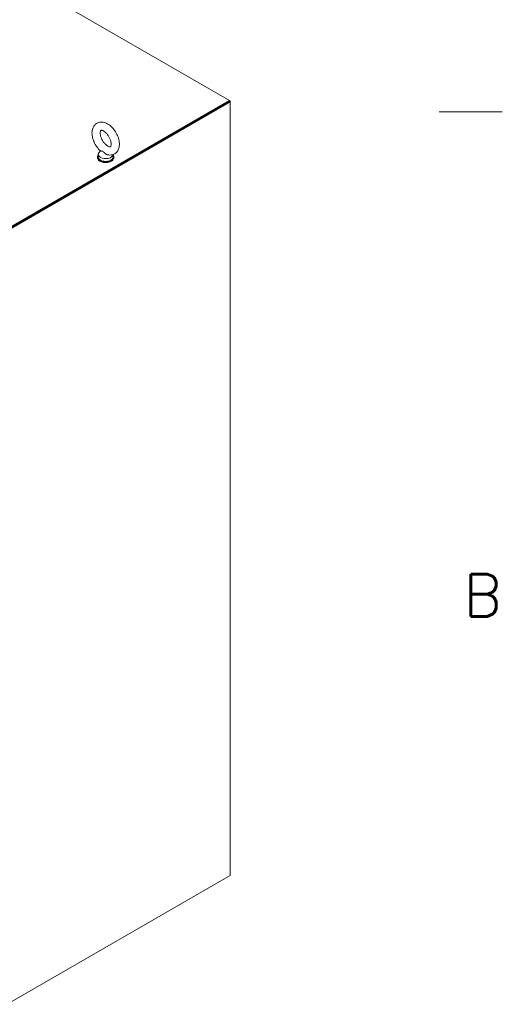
# Model space of a CAD drawing. Header units: inches. Extents: x 4 to 472, y 10 to 298.
# Tile 44 of 45: x 443 to 469, y 209 to 262. Entities that reach past the tile are written whole.
import ezdxf

# ---------------------------------------------------------------- set-up
doc = ezdxf.new("R2010")
doc.units = ezdxf.units.IN
doc.header["$LTSCALE"] = 28
doc.header["$MEASUREMENT"] = 0
doc.layers.get('0').update_dxf_attribs({"lineweight": 0})
doc.layers.add('Border (ANSI)', color=7, linetype='Continuous', lineweight=5)
doc.layers.add('Visible (ANSI)', color=7, linetype='Continuous', lineweight=5)
doc.styles.add('Note Text (ANSI)', font='RomanS.shx')

# ---------------------------------------------------------------- blocks, each defined once
blk = doc.blocks.new('Borders Default Border')
at = {"layer": 'Border (ANSI)'}
blk.add_line((16.62, 9.1667), (16.74, 9.1667), dxfattribs=at)
at = {"layer": 'Border (ANSI)', "insert": (16.6668, 8.2092), "char_height": 0.08, "attachment_point": 7, "style": 'Note Text (ANSI)'}
blk.add_mtext('B', dxfattribs=at)

msp = doc.modelspace()

# ---------------------------------------------------------------- linework, layer by layer
at = {"layer": 'Visible (ANSI)'}
for p, q in [((436.4395, 267.5445), (454.2277, 257.2745)), ((454.2277, 257.2209), (442.3792, 250.3802)), ((454.2277, 257.2745), (442.3946, 250.4427)), ((454.2277, 257.2209), (442.3946, 250.3891)), ((454.2741, 257.1941), (442.4255, 250.3534)), ((454.2277, 257.2745), (454.2741, 257.2477)), ((454.2277, 257.2209), (454.2277, 257.2745)), ((454.2741, 257.2477), (454.2277, 257.2209)), ((454.2741, 257.1941), (454.2277, 257.2209)), ((454.2741, 257.2477), (454.2741, 257.1941)), ((454.2741, 216.0784), (454.2741, 257.1941)), ((447.2602, 254.4087), (447.2602, 254.2658)), ((447.3696, 254.6), (447.2933, 254.4996)), ((448.0442, 254.4011), (448.0442, 254.2658)), ((447.2147, 254.2658), (447.2147, 254.2301)), ((448.0897, 254.2658), (448.0897, 254.2301)), ((442.4255, 209.2376), (454.2741, 216.0784))]:
    msp.add_line(p, q, dxfattribs=at)
for centre, major_axis, start_param, end_param in [((447.6522, 254.2658), (-0.4375, 0), 5.8230671, 9.8848962), ((447.6522, 254.4087), (0.392, 0), 2.728149, 6.249374), ((447.6522, 254.2301), (-0.4375, 0), 0, 3.1415927), ((447.6522, 254.2658), (0.392, 0), 3.1415926, 6.2831853)]:
    msp.add_ellipse(centre, major_axis=major_axis, ratio=0.5773503, start_param=start_param, end_param=end_param, dxfattribs=at)
for points, knots in [([(447.7605, 254.3866), (447.8377, 254.3702), (447.9192, 254.3684), (448.0599, 254.4024), (448.1194, 254.4303), (448.2189, 254.5063), (448.2594, 254.553), (448.3263, 254.6633), (448.3498, 254.7282), (448.3805, 254.8777), (448.3829, 254.9636), (448.3646, 255.1451), (448.3418, 255.241), (448.2744, 255.4281), (448.2301, 255.5193), (448.1246, 255.6895), (448.0635, 255.7687), (447.928, 255.909), (447.8534, 255.9701), (447.6941, 256.0656), (447.6092, 256.1004), (447.4439, 256.1287), (447.364, 256.1271), (447.2273, 256.0881), (447.1698, 256.0581), (447.0735, 255.979), (447.0346, 255.9307), (446.9707, 255.817), (446.9489, 255.7502), (446.9222, 255.5971), (446.9221, 255.5095), (446.9453, 255.3262), (446.9703, 255.2303), (447.0417, 255.044), (447.0877, 254.9537), (447.1963, 254.7857), (447.2587, 254.708), (447.3434, 254.6241), (447.3598, 254.6087), (447.3764, 254.5939)], [0.3057307, 0.3057307, 0.3057307, 0.3057307, 0.6170372, 0.6170372, 0.8597967, 0.8597967, 1.0924846, 1.0924846, 1.3619288, 1.3619288, 1.6936624, 1.6936624, 2.0537723, 2.0537723, 2.4101839, 2.4101839, 2.7642474, 2.7642474, 3.122335, 3.122335, 3.4795998, 3.4795998, 3.7832162, 3.7832162, 4.0226311, 4.0226311, 4.2569395, 4.2569395, 4.531737, 4.531737, 4.8684161, 4.8684161, 5.228757, 5.228757, 5.5846921, 5.5846921, 5.9388864, 5.9388864, 6.0216226, 6.0216226, 6.0216226, 6.0216226]), ([(447.7607, 254.8481), (447.7902, 254.831), (447.8171, 254.82), (447.8602, 254.8082), (447.8761, 254.8072), (447.8994, 254.8088), (447.9022, 254.8108), (447.9099, 254.8163), (447.9157, 254.8213), (447.9303, 254.8502), (447.938, 254.873), (447.9455, 254.9316), (447.9462, 254.9652), (447.9391, 255.0419), (447.9309, 255.0853), (447.9047, 255.1777), (447.8862, 255.2269), (447.8398, 255.3247), (447.8118, 255.3732), (447.7495, 255.4634), (447.7153, 255.5049), (447.6461, 255.5757), (447.6111, 255.6051), (447.5462, 255.6498), (447.5163, 255.6654), (447.4662, 255.6848), (447.446, 255.6888), (447.4158, 255.6909), (447.408, 255.6886), (447.3971, 255.6844), (447.3931, 255.6836), (447.3754, 255.6507), (447.3673, 255.6283), (447.3592, 255.57), (447.3581, 255.5369), (447.3646, 255.4609), (447.3723, 255.4178), (447.3977, 255.3259), (447.4158, 255.2769), (447.4614, 255.1791), (447.4891, 255.1303), (447.5508, 255.0396), (447.5848, 254.9977), (447.654, 254.926), (447.6891, 254.8959), (447.7356, 254.8634), (447.7484, 254.8552), (447.7607, 254.8481)], [0, 0, 0, 0, 0.2551645, 0.2551645, 0.5092581, 0.5092581, 0.8431278, 0.8431278, 1.1465557, 1.1465557, 1.4329652, 1.4329652, 1.6841854, 1.6841854, 1.94465, 1.94465, 2.2166849, 2.2166849, 2.4954073, 2.4954073, 2.7741335, 2.7741335, 3.0459349, 3.0459349, 3.3055332, 3.3055332, 3.5566885, 3.5566885, 3.8397805, 3.8397805, 4.2705114, 4.2705114, 4.564109, 4.564109, 4.8152663, 4.8152663, 5.0752168, 5.0752168, 5.3468471, 5.3468471, 5.6254206, 5.6254206, 5.9042854, 5.9042854, 6.1765021, 6.1765021, 6.2831853, 6.2831853, 6.2831853, 6.2831853]), ([(447.4988, 254.5716), (447.492, 254.5755), (447.4852, 254.5785), (447.464, 254.5853), (447.4502, 254.5864), (447.4162, 254.5877), (447.3935, 254.5864), (447.3794, 254.5918), (447.3777, 254.5928), (447.3764, 254.5939)], [0.91423809, 0.91423809, 0.91423809, 0.91423809, 0.9520549, 0.9520549, 1.03110369, 1.03110369, 1.1787345, 1.1787345, 1.20559338, 1.20559338, 1.20559338, 1.20559338]), ([(447.7605, 254.3866), (447.7513, 254.3886), (447.7422, 254.3911), (447.7067, 254.4031), (447.6812, 254.4164), (447.6238, 254.4549), (447.5961, 254.4811), (447.5531, 254.5245), (447.5339, 254.5457), (447.5094, 254.5649), (447.5041, 254.5685), (447.4988, 254.5716)], [0.56406313, 0.56406313, 0.56406313, 0.56406313, 0.59143372, 0.59143372, 0.67079373, 0.67079373, 0.78259067, 0.78259067, 0.8847232, 0.8847232, 0.91423809, 0.91423809, 0.91423809, 0.91423809])]:
    msp.add_open_spline(points, degree=3, knots=knots, dxfattribs=at)

# ---------------------------------------------------------------- block references
at = {"xscale": 28, "yscale": 28, "zscale": 28}
msp.add_blockref('Borders Default Border', (0, 0), dxfattribs=at)

doc.saveas('drawing.dxf')
